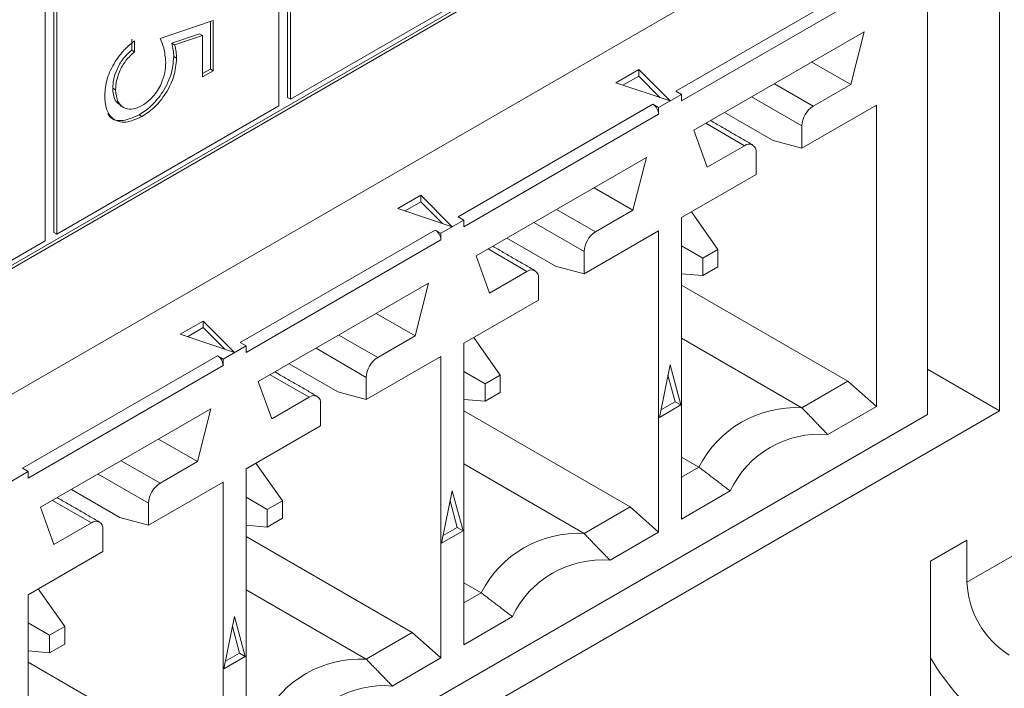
# Model space of a CAD drawing. Header units: inches. Extents: x 0.2 to 16.3, y 0.2 to 11.5.
# Tile 33 of 73: x 3.991 to 4.31, y 1.648 to 1.865. Entities that reach past the tile are written whole.
import ezdxf

# ---------------------------------------------------------------- set-up
doc = ezdxf.new("R2010")
doc.units = ezdxf.units.IN
doc.header["$MEASUREMENT"] = 0

msp = doc.modelspace()

# ---------------------------------------------------------------- linework, layer by layer
at = {"color": 7, "linetype": 'Continuous', "lineweight": 15}
for p, q in [((4.074696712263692, 1.83682846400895), (4.074696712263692, 1.992331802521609)), ((4.077531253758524, 1.995039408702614), (4.077531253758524, 1.839536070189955)), ((4.078459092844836, 1.994503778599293), (4.078459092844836, 1.839000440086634)), ((3.696862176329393, 1.615987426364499), (4.30459767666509, 1.966825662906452)), ((3.696862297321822, 1.617058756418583), (4.303669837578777, 1.967361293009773)), ((4.001683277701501, 1.951253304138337), (4.001683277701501, 1.795749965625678)), ((4.002611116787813, 1.950717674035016), (4.002611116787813, 1.795214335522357)), ((3.998848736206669, 1.793042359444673), (3.998848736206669, 1.948545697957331)), ((2.939346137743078, 1.137807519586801), (4.308776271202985, 1.928362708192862)), ((4.308776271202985, 1.928362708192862), (4.308776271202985, 1.737836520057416)), ((4.203623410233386, 1.841645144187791), (4.283520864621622, 1.887768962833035)), ((4.285376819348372, 1.884554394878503), (4.205479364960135, 1.83843057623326)), ((4.285376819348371, 1.736676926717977), (4.285376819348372, 1.884554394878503)), ((4.078459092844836, 1.839000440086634), (4.150544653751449, 1.880614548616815)), ((4.036229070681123, 1.858706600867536), (4.053415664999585, 1.86455713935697)), ((4.052487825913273, 1.864241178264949), (4.052487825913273, 1.848808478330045)), ((4.053415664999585, 1.86455713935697), (4.053415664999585, 1.848272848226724)), ((4.026928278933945, 1.858479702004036), (4.026928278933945, 1.854917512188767)), ((4.027856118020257, 1.857944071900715), (4.027856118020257, 1.854381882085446)), ((4.04896238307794, 1.860274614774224), (4.039921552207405, 1.857194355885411)), ((4.049890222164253, 1.859738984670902), (4.040849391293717, 1.85665872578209)), ((4.04896238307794, 1.860274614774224), (4.049890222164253, 1.859738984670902)), ((4.049890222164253, 1.846237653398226), (4.049890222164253, 1.859738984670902)), ((4.209469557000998, 1.828946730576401), (4.264776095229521, 1.860874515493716)), ((4.264776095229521, 1.860874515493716), (4.260414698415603, 1.843783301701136)), ((4.026928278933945, 1.854917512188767), (4.027856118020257, 1.854381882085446)), ((4.039921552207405, 1.857194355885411), (4.040849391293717, 1.85665872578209)), ((4.040589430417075, 1.852904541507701), (4.041517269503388, 1.85236891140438)), ((4.053415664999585, 1.848272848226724), (4.049890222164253, 1.846237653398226)), ((4.052487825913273, 1.848808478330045), (4.049890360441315, 1.847308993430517)), ((4.052487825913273, 1.848808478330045), (4.053415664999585, 1.848272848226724)), ((4.184116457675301, 1.844314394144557), (4.191575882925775, 1.848620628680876)), ((4.191575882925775, 1.848620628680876), (4.201765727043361, 1.838431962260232)), ((4.191575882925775, 1.848620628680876), (4.191575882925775, 1.846477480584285)), ((4.260414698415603, 1.843783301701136), (4.247792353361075, 1.851070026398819)), ((4.191575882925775, 1.846477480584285), (4.186470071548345, 1.843529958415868)), ((4.198550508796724, 1.839503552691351), (4.191575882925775, 1.846477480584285)), ((4.020758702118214, 1.842601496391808), (4.021686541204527, 1.842065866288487)), ((4.201765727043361, 1.838431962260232), (4.184116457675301, 1.844314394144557)), ((4.248258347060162, 1.836765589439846), (4.235636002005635, 1.844052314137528)), ((4.260414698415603, 1.843783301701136), (4.248258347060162, 1.836765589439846)), ((4.077531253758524, 1.839536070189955), (4.078459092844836, 1.839000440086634)), ((4.205479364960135, 1.840573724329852), (4.198055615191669, 1.836288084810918)), ((4.205479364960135, 1.840573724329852), (4.203623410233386, 1.841645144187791)), ((4.205479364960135, 1.83843057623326), (4.205479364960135, 1.840573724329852)), ((4.22821169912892, 1.839766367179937), (4.244546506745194, 1.83033648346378)), ((4.002611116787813, 1.795214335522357), (4.074696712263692, 1.83682846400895)), ((4.132912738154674, 1.800824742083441), (4.19619966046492, 1.837359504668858)), ((4.19619966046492, 1.837359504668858), (4.198055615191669, 1.836288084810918)), ((4.198055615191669, 1.836288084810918), (4.198055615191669, 1.834144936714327)), ((4.244546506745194, 1.823134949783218), (4.268766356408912, 1.837116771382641)), ((4.268766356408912, 1.837116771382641), (4.268766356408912, 1.739218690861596)), ((4.029345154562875, 1.83392184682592), (4.030272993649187, 1.833386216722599)), ((4.198055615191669, 1.834144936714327), (4.134768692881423, 1.79761017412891)), ((4.219487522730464, 1.834729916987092), (4.235266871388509, 1.825620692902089)), ((4.213831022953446, 1.816891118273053), (4.209469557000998, 1.828946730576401)), ((4.213364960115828, 1.831195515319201), (4.225987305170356, 1.823908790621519)), ((4.244546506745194, 1.83033648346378), (4.244546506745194, 1.823134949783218)), ((4.225987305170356, 1.823908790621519), (4.213831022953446, 1.816891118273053)), ((4.244546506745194, 1.823134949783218), (4.235266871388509, 1.825620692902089)), ((4.138758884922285, 1.78812632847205), (4.194065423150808, 1.820054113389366)), ((4.194065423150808, 1.820054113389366), (4.189703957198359, 1.802962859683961)), ((4.229699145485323, 1.814563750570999), (4.229699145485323, 1.821765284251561)), ((4.205479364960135, 1.8005819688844), (4.229699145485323, 1.814563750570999)), ((4.189703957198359, 1.802962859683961), (4.177081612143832, 1.810249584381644)), ((4.113405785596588, 1.803493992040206), (4.120865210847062, 1.807800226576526)), ((4.120865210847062, 1.807800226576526), (4.131054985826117, 1.797611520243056)), ((4.120865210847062, 1.807800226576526), (4.120865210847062, 1.805657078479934)), ((4.131054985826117, 1.797611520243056), (4.113405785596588, 1.803493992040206)), ((4.120865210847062, 1.805657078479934), (4.115759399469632, 1.802709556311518)), ((4.127839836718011, 1.798683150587), (4.120865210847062, 1.805657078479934)), ((4.134768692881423, 1.799753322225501), (4.132912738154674, 1.800824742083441)), ((4.177547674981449, 1.795945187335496), (4.164925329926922, 1.803231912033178)), ((4.189703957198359, 1.802962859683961), (4.177547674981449, 1.795945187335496)), ((4.205479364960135, 1.702683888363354), (4.205479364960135, 1.8005819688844)), ((4.208706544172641, 1.802445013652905), (4.217302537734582, 1.79021668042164)), ((4.134768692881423, 1.799753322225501), (4.127344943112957, 1.795467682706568)), ((4.134768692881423, 1.79761017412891), (4.134768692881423, 1.799753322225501)), ((4.157501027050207, 1.798945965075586), (4.173835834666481, 1.789516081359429)), ((4.001683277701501, 1.795749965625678), (4.002611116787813, 1.795214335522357)), ((4.062201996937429, 1.760004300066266), (4.125488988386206, 1.796539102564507)), ((4.125488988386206, 1.796539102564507), (4.127344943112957, 1.795467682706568)), ((4.127344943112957, 1.795467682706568), (4.127344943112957, 1.793324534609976)), ((4.148776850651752, 1.793909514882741), (4.164556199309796, 1.784800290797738)), ((4.173835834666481, 1.782314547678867), (4.198055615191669, 1.796296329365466)), ((4.198055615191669, 1.796296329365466), (4.198055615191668, 1.69839824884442)), ((3.926763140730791, 1.75142823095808), (3.998848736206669, 1.793042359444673)), ((4.127344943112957, 1.793324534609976), (4.064057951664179, 1.756789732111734)), ((4.205479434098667, 1.791383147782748), (4.212401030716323, 1.787387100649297)), ((4.143120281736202, 1.776070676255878), (4.138758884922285, 1.78812632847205)), ((4.142654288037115, 1.79037511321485), (4.155276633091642, 1.783088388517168)), ((4.173835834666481, 1.789516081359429), (4.173835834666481, 1.782314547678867)), ((4.217302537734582, 1.79021668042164), (4.212401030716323, 1.787387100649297)), ((4.212401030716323, 1.787387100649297), (4.212401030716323, 1.781727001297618)), ((4.217302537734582, 1.784556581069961), (4.217302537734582, 1.79021668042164)), ((4.173835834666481, 1.782314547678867), (4.164556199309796, 1.784800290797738)), ((4.212401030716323, 1.781727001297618), (4.217302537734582, 1.784556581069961)), ((4.155276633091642, 1.783088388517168), (4.143120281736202, 1.776070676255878)), ((4.212401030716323, 1.781727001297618), (4.205479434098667, 1.782344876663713)), ((4.068048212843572, 1.7473059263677), (4.123354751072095, 1.779233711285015)), ((4.123354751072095, 1.779233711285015), (4.118993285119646, 1.76214245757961)), ((4.158988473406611, 1.773743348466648), (4.158988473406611, 1.780944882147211)), ((4.205479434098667, 1.778624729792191), (4.259486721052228, 1.747446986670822)), ((4.134768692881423, 1.759761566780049), (4.158988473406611, 1.773743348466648)), ((4.118993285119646, 1.76214245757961), (4.106370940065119, 1.769429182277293)), ((4.042695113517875, 1.762673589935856), (4.050154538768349, 1.766979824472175)), ((4.050154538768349, 1.766979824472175), (4.060344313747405, 1.756791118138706)), ((4.050154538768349, 1.766979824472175), (4.050154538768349, 1.764836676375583)), ((4.060344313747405, 1.756791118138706), (4.042695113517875, 1.762673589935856)), ((4.050154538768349, 1.764836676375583), (4.045048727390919, 1.761889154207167)), ((4.057129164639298, 1.757862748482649), (4.050154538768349, 1.764836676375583)), ((4.106837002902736, 1.755124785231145), (4.094214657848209, 1.762411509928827)), ((4.118993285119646, 1.76214245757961), (4.106837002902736, 1.755124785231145)), ((4.064057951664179, 1.758932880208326), (4.056634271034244, 1.754647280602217)), ((4.064057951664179, 1.758932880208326), (4.062201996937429, 1.760004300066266)), ((4.064057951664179, 1.756789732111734), (4.064057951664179, 1.758932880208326)), ((4.134768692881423, 1.661863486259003), (4.134768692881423, 1.759761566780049)), ((4.137995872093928, 1.761624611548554), (4.14659186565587, 1.749396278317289)), ((4.205479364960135, 1.761375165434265), (4.244546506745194, 1.738822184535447)), ((3.991491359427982, 1.719183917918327), (4.054778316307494, 1.755718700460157)), ((4.054778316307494, 1.755718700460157), (4.056634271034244, 1.754647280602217)), ((4.086790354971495, 1.758125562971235), (4.103125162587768, 1.748695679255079)), ((4.103125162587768, 1.741494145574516), (4.127344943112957, 1.755475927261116)), ((4.127344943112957, 1.755475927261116), (4.127344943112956, 1.65757784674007)), ((4.056634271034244, 1.752504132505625), (3.993347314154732, 1.715969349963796)), ((4.056634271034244, 1.754647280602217), (4.056634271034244, 1.752504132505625)), ((4.078066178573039, 1.75308911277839), (4.093845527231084, 1.743979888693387)), ((4.198286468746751, 1.735693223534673), (4.201767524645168, 1.752704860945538)), ((4.201767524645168, 1.752704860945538), (4.205248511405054, 1.739712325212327)), ((4.071943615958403, 1.749554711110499), (4.084565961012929, 1.742267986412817)), ((4.134768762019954, 1.750562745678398), (4.14169035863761, 1.746566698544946)), ((4.14659186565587, 1.749396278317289), (4.14169035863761, 1.746566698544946)), ((4.14659186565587, 1.74373617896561), (4.14659186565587, 1.749396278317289)), ((4.203392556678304, 1.740783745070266), (4.201088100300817, 1.749384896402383)), ((4.285376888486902, 1.751344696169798), (4.308776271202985, 1.737836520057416)), ((4.072409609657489, 1.735250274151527), (4.068048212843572, 1.7473059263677)), ((4.103125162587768, 1.748695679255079), (4.103125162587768, 1.741494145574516)), ((4.14169035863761, 1.746566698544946), (4.14169035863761, 1.740906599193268)), ((4.259486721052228, 1.747446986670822), (4.244546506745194, 1.738822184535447)), ((4.259486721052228, 1.747446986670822), (4.268766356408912, 1.739218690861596)), ((4.298169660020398, 1.682176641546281), (4.413663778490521, 1.748849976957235)), ((4.103125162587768, 1.741494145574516), (4.093845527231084, 1.743979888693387)), ((4.14169035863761, 1.740906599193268), (4.14659186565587, 1.74373617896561)), ((4.084565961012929, 1.742267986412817), (4.072409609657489, 1.735250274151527)), ((4.088277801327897, 1.732922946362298), (4.088277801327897, 1.74012448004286)), ((4.14169035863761, 1.740906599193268), (4.134768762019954, 1.741524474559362)), ((4.205248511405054, 1.739712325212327), (4.198286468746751, 1.735693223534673)), ((4.198783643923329, 1.738123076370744), (4.203392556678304, 1.740783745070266)), ((4.203392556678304, 1.740783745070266), (4.205248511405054, 1.739712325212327)), ((4.308776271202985, 1.737836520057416), (2.939346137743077, 0.9472813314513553)), ((4.285376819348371, 1.736676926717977), (3.695761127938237, 1.396299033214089)), ((3.997337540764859, 1.706485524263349), (4.052644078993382, 1.738413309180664)), ((4.052644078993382, 1.738413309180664), (4.048282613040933, 1.72132205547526)), ((4.134768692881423, 1.737804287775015), (4.188775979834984, 1.706626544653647)), ((4.268766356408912, 1.739218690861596), (4.252975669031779, 1.730102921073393)), ((4.064057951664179, 1.718941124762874), (4.088277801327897, 1.732922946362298)), ((4.048282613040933, 1.72132205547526), (4.035660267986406, 1.728608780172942)), ((4.036126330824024, 1.714304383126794), (4.023503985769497, 1.721591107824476)), ((4.048282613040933, 1.72132205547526), (4.036126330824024, 1.714304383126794)), ((4.075881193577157, 1.708575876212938), (4.067285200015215, 1.720804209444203)), ((4.134768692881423, 1.720554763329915), (4.173835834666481, 1.698001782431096)), ((4.205479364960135, 1.722804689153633), (4.211139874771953, 1.719536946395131)), ((3.993347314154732, 1.718112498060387), (3.985923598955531, 1.713826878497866)), ((3.993347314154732, 1.718112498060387), (3.991491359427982, 1.719183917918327)), ((3.993347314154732, 1.715969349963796), (3.993347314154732, 1.718112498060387)), ((4.016079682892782, 1.717305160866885), (4.032414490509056, 1.707875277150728)), ((4.064057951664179, 1.621043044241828), (4.064057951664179, 1.718941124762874)), ((4.205479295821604, 1.716269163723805), (4.211139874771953, 1.719536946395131)), ((4.032414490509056, 1.700673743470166), (4.056634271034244, 1.714655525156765)), ((4.056634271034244, 1.714655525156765), (4.056634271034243, 1.616757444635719)), ((4.007355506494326, 1.71226871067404), (4.023134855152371, 1.703159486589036)), ((4.127575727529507, 1.694872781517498), (4.131056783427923, 1.711884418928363)), ((4.131056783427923, 1.711884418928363), (4.134537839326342, 1.698891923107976)), ((4.221269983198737, 1.711799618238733), (4.205479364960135, 1.702683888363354)), ((4.00123294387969, 1.708734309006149), (4.013855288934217, 1.701447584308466)), ((4.032414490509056, 1.707875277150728), (4.032414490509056, 1.700673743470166)), ((4.070979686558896, 1.705746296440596), (4.06405802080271, 1.709742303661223)), ((4.075881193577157, 1.708575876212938), (4.070979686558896, 1.705746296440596)), ((4.075881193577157, 1.702915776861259), (4.075881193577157, 1.708575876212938)), ((4.132681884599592, 1.699963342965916), (4.130377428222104, 1.708564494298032)), ((4.001698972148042, 1.694429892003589), (3.997337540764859, 1.706485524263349)), ((4.070979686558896, 1.705746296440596), (4.070979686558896, 1.700086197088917)), ((4.188775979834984, 1.706626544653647), (4.173835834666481, 1.698001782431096)), ((4.188775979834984, 1.706626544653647), (4.198055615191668, 1.69839824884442)), ((4.013855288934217, 1.701447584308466), (4.001698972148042, 1.694429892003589)), ((4.032414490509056, 1.700673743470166), (4.023134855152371, 1.703159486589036)), ((4.070979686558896, 1.700086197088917), (4.075881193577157, 1.702915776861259)), ((4.017567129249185, 1.692102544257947), (4.017567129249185, 1.699304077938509)), ((4.06405802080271, 1.700704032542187), (4.070979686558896, 1.700086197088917)), ((4.134537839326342, 1.698891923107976), (4.127575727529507, 1.694872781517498)), ((4.128072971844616, 1.697302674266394), (4.132681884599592, 1.699963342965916)), ((4.132681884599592, 1.699963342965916), (4.134537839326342, 1.698891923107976)), ((4.198055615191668, 1.69839824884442), (4.182264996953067, 1.689282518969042)), ((4.06405802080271, 1.696983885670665), (4.118065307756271, 1.665806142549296)), ((4.286384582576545, 1.688982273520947), (4.298169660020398, 1.69578565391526)), ((4.298169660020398, 1.69578565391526), (4.298169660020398, 1.682176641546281)), ((3.993347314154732, 1.678120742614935), (4.017567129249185, 1.692102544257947)), ((4.286384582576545, 1.632741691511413), (4.286384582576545, 1.688982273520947)), ((4.134768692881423, 1.681984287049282), (4.14042920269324, 1.67871654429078)), ((3.996574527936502, 1.679983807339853), (4.005170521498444, 1.667755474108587)), ((4.06405802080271, 1.679734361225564), (4.103125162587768, 1.657181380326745)), ((4.134768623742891, 1.675448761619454), (4.14042920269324, 1.67871654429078)), ((3.993347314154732, 1.58022266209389), (3.993347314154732, 1.678120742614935)), ((4.056865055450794, 1.654052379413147), (4.060346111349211, 1.671064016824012)), ((4.060346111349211, 1.671064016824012), (4.063827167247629, 1.658071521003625)), ((4.150559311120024, 1.670979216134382), (4.134768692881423, 1.661863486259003)), ((3.993347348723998, 1.668921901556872), (4.000269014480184, 1.664925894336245)), ((4.005170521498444, 1.667755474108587), (4.000269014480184, 1.664925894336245)), ((4.005170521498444, 1.662095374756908), (4.005170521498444, 1.667755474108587)), ((4.061971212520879, 1.659142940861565), (4.059666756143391, 1.667744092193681)), ((4.000269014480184, 1.664925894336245), (4.000269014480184, 1.659265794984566)), ((4.118065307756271, 1.665806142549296), (4.103125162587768, 1.657181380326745)), ((4.118065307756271, 1.665806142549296), (4.127344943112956, 1.65757784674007)), ((4.000269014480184, 1.659265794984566), (3.993347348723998, 1.659883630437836)), ((4.000269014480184, 1.659265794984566), (4.005170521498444, 1.662095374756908)), ((4.063827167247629, 1.658071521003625), (4.056865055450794, 1.654052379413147)), ((4.057362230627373, 1.656482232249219), (4.061971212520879, 1.659142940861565)), ((4.061971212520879, 1.659142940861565), (4.063827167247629, 1.658071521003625)), ((4.127344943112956, 1.65757784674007), (4.111554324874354, 1.648462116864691)), ((3.993347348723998, 1.656163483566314), (4.047354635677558, 1.624985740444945))]:
    msp.add_line(p, q, dxfattribs=at)
for centre, radius, start, end in [((4.194026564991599, 1.833961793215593), 0.00403321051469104, 2.602631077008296, 57.39798525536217), ((4.252605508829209, 1.829969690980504), 0.00806734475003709, 122.6060035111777, 177.3940733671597), ((4.227436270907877, 1.822132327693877), 0.002292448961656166, 350.7867331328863, 129.2022840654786), ((4.123315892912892, 1.793141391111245), 0.004033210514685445, 2.602631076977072, 57.39798525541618), ((4.181894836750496, 1.789149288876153), 0.008067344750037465, 122.606003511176, 177.3940733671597), ((4.156725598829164, 1.781311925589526), 0.002292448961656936, 350.7867331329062, 129.2022840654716), ((4.052605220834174, 1.752320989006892), 0.004033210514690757, 2.602631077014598, 57.39798525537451), ((4.111184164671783, 1.748328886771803), 0.00806734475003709, 122.6060035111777, 177.3940733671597), ((4.086014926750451, 1.740491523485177), 0.002292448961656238, 350.7867331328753, 129.2022840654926), ((4.242687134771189, 1.7034663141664), 0.03540472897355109, 86.98957730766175, 153.0050461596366), ((4.250309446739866, 1.698108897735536), 0.03210492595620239, 85.23626283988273, 154.758360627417), ((4.040473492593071, 1.707508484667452), 0.00806734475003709, 122.6060035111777, 177.3940733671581), ((4.015304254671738, 1.699671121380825), 0.002292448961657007, 350.7867331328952, 129.2022840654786), ((4.171976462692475, 1.662645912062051), 0.03540472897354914, 86.98957730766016, 153.0050461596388), ((4.179598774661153, 1.657288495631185), 0.03210492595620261, 85.23626283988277, 154.758360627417), ((4.327850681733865, 1.683527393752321), 0.0297117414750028, 182.6056730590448, 237.3944107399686), ((4.101265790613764, 1.621825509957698), 0.03540472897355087, 86.98957730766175, 153.0050461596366), ((4.354241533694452, 1.697257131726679), 0.07860021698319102, 210.3088505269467, 233.0073511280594), ((4.108888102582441, 1.616468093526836), 0.03210492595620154, 85.23626283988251, 154.7583606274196)]:
    msp.add_arc(centre, radius, start, end, dxfattribs=at)
for points, knots in [([(4.018161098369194, 1.840237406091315), (4.018311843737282, 1.842026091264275), (4.018613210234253, 1.84560198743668), (4.021243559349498, 1.85096707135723), (4.024451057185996, 1.855198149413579), (4.02672065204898, 1.857028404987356), (4.027856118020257, 1.857944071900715)], [0, 0, 0, 0, 0.279624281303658, 0.5590181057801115, 0.7793791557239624, 1, 1, 1, 1]), ([(4.037991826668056, 1.850977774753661), (4.037840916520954, 1.852571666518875), (4.037571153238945, 1.855420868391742), (4.036639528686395, 1.857701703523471), (4.036229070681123, 1.858706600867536)], [0, 0, 0, 0, 0.5594169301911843, 1, 1, 1, 1]), ([(4.026928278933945, 1.854917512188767), (4.02595721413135, 1.854049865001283), (4.024018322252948, 1.852317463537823), (4.022053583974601, 1.848758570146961), (4.020959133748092, 1.845426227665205), (4.020825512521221, 1.843543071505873), (4.020758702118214, 1.842601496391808)], [0, 0, 0, 0, 0.2800497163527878, 0.5591656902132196, 0.7795835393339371, 1, 1, 1, 1]), ([(4.039921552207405, 1.857194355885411), (4.040126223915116, 1.856454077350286), (4.040491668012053, 1.855132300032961), (4.040559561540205, 1.853585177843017), (4.040589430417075, 1.852904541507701)], [0, 0, 0, 0, 0.5600629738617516, 1, 1, 1, 1]), ([(4.040849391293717, 1.85665872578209), (4.041054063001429, 1.855918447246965), (4.041419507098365, 1.85459666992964), (4.041487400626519, 1.853049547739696), (4.041517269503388, 1.85236891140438)], [0, 0, 0, 0, 0.5600629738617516, 1, 1, 1, 1]), ([(4.027856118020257, 1.854381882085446), (4.026885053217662, 1.853514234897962), (4.024946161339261, 1.851781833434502), (4.022981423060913, 1.84822294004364), (4.021886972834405, 1.844890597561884), (4.021753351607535, 1.843007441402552), (4.021686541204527, 1.842065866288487)], [0, 0, 0, 0, 0.2800497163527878, 0.5591656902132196, 0.7795835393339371, 1, 1, 1, 1]), ([(4.040589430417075, 1.852904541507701), (4.040415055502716, 1.850905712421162), (4.040066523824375, 1.846910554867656), (4.036972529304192, 1.840951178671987), (4.033209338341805, 1.836455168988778), (4.030634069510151, 1.834766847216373), (4.029345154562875, 1.83392184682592)], [0, 0, 0, 0, 0.2796880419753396, 0.5590261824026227, 0.7792938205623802, 0.9999999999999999, 0.9999999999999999, 0.9999999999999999, 0.9999999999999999]), ([(4.041517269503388, 1.85236891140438), (4.041342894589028, 1.850370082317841), (4.040994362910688, 1.846374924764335), (4.037900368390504, 1.840415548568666), (4.034137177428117, 1.835919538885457), (4.031561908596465, 1.834231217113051), (4.030272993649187, 1.833386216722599)], [0, 0, 0, 0, 0.2796880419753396, 0.5590261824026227, 0.7792938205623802, 0.9999999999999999, 0.9999999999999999, 0.9999999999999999, 0.9999999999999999]), ([(4.030403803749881, 1.837023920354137), (4.031593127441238, 1.837857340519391), (4.033969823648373, 1.839522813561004), (4.036550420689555, 1.843687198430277), (4.037830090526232, 1.847661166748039), (4.037937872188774, 1.849871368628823), (4.037991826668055, 1.850977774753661)], [0, 0, 0, 0, 0.2795370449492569, 0.5586154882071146, 0.7790470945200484, 1, 1, 1, 1]), ([(4.020758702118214, 1.842601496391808), (4.020883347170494, 1.841160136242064), (4.021108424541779, 1.838557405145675), (4.022720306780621, 1.837498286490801), (4.023439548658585, 1.837025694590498)], [0, 0, 0, 0, 0.5537875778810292, 1, 1, 1, 1]), ([(4.021686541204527, 1.842065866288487), (4.021837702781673, 1.840666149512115), (4.02214009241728, 1.837866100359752), (4.024489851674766, 1.835907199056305), (4.02736414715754, 1.835549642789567), (4.029390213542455, 1.836532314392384), (4.030403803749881, 1.837023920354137)], [0, 0, 0, 0, 0.2796165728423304, 0.5593561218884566, 0.7795569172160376, 1, 1, 1, 1]), ([(4.030272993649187, 1.833386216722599), (4.028489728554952, 1.8325891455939), (4.024926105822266, 1.830996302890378), (4.020780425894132, 1.832168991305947), (4.018480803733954, 1.83555746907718), (4.018267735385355, 1.838676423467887), (4.018161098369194, 1.840237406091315)], [0, 0, 0, 0, 0.2798644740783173, 0.5592726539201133, 0.779423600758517, 1, 1, 1, 1]), ([(4.029345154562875, 1.83392184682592), (4.027587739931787, 1.833155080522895), (4.024075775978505, 1.831622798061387), (4.020389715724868, 1.832237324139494), (4.019373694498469, 1.833997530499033), (4.019151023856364, 1.834383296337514)], [0, 0, 0, 0, 0.4388692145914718, 0.8770228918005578, 1, 1, 1, 1])]:
    msp.add_open_spline(points, degree=3, knots=knots, dxfattribs=at)
for points in [[(4.02322404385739, 1.836946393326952), (4.024383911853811, 1.836276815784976)], [(4.228611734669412, 1.824168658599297), (4.214902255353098, 1.832082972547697)], [(4.1579010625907, 1.783348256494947), (4.144191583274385, 1.791262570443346)], [(4.087190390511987, 1.742527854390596), (4.073480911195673, 1.750442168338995)], [(4.244546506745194, 1.738822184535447), (4.252975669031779, 1.730102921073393)], [(4.211139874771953, 1.719536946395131), (4.221269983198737, 1.711799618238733)], [(4.016479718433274, 1.701707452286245), (4.00277023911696, 1.709621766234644)], [(4.173835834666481, 1.698001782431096), (4.182264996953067, 1.689282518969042)], [(4.14042920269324, 1.67871654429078), (4.150559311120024, 1.670979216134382)], [(4.103125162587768, 1.657181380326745), (4.111554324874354, 1.648462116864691)]]:
    msp.add_open_spline(points, degree=1, dxfattribs=at)

doc.saveas('drawing.dxf')
